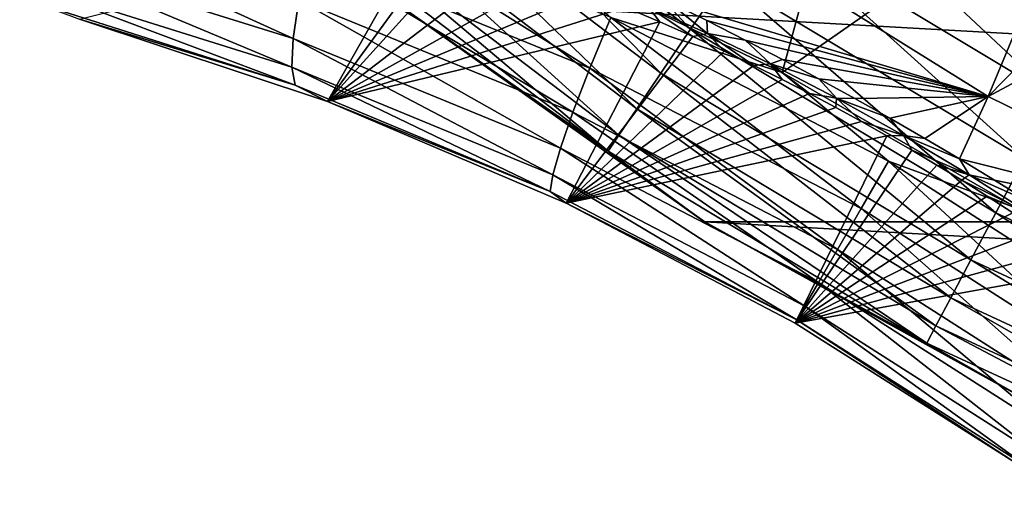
# Model space of a CAD drawing. Header units: metres. Extents: x -99 to 99, y -314 to 25.
# Tile 176 of 256: x 61.88 to 67.6, y -18.54 to -15.76. Entities that reach past the tile are written whole.
import ezdxf

# ---------------------------------------------------------------- set-up
doc = ezdxf.new("R2010")
doc.units = ezdxf.units.M
doc.layers.add('solid_K2442E1000C35', color=7, linetype='CONTINUOUS')

msp = doc.modelspace()

# ---------------------------------------------------------------- linework, layer by layer
at = {"layer": 'solid_K2442E1000C35'}
for points in [[(64.887856, -15.379548, 105.93705), (66.309151, -16.065844, 106.038895), (66.95063, -13.719959, 106.922951)], [(66.309151, -16.065844, 106.038895), (68.38765, -14.61566, 106.922951), (66.95063, -13.719959, 106.922951)], [(67.505394, -16.205179, 67.748955), (65.912086, -15.212066, 67.748955), (68.436874, -13.965777, 61.214134)], [(67.505394, -16.205179, 67.748955), (68.436874, -13.965777, 61.214134), (69.26255, -14.410977, 61.214134)], [(64.129761, -14.563371, -0.585731), (65.776855, -15.815458, -0.585731), (64.361015, -14.291115, -0.335373)], [(65.776855, -15.815458, -0.585731), (65.977318, -15.519794, -0.335373), (64.361015, -14.291115, -0.335373)], [(67.505394, -16.205179, 67.748955), (69.26255, -14.410977, 61.214134), (70.112717, -14.807416, 61.214134)], [(63.930199, -14.798316, -0.894368), (65.603859, -16.070602, -0.894368), (64.129761, -14.563371, -0.585731)], [(65.603859, -16.070602, -0.894368), (65.776855, -15.815458, -0.585731), (64.129761, -14.563371, -0.585731)], [(66.309151, -16.065844, 106.038895), (67.681755, -16.858297, 106.038902), (68.38765, -14.61566, 106.922951)], [(63.768402, -14.988796, -1.25189), (65.463608, -16.277458, -1.25189), (63.930199, -14.798316, -0.894368)], [(65.463608, -16.277458, -1.25189), (65.603859, -16.070602, -0.894368), (63.930199, -14.798316, -0.894368)], [(66.4356, -14.843874, -0.037981), (68.09951, -15.845012, -0.037981), (67.181786, -14.812853)], [(67.181786, -14.812853), (68.90049, -15.763797), (85.818214, -14.812854)], [(68.09951, -15.845012, -0.037981), (68.90049, -15.763797), (67.181786, -14.812853)], [(69.190994, -17.032003, 67.748955), (67.505394, -16.205179, 67.748955), (70.112717, -14.807416, 61.214134)], [(66.19915, -15.192613, -0.150918), (67.902145, -16.21727, -0.150918), (66.4356, -14.843874, -0.037981)], [(67.902145, -16.21727, -0.150918), (68.09951, -15.845012, -0.037981), (66.4356, -14.843874, -0.037981)], [(63.6493, -15.129012, -1.64741), (65.360367, -16.429731, -1.64741), (63.768402, -14.988796, -1.25189)], [(65.360367, -16.429731, -1.64741), (65.463608, -16.277458, -1.25189), (63.768402, -14.988796, -1.25189)], [(63.64085, -15.066605, 105.699265), (63.559223, -15.375025, 105.498795), (65.191689, -16.040392, 105.708183)], [(65.312683, -15.746347, 105.910355), (63.64085, -15.066605, 105.699265), (65.191689, -16.040392, 105.708183)], [(61.877563, -15.145495, 104.90287), (61.883301, -15.375923, 104.604805), (63.466618, -15.867951, 104.940849)], [(63.500454, -15.645339, 105.242958), (61.877563, -15.145495, 104.90287), (63.466618, -15.867951, 104.940849)], [(63.576519, -15.214697, -2.068888), (65.297279, -16.522781, -2.068888), (63.6493, -15.129012, -1.64741)], [(65.297279, -16.522781, -2.068888), (65.360367, -16.429731, -1.64741), (63.6493, -15.129012, -1.64741)], [(63.576519, -15.214697, -2.068888), (64.030205, -15.63663, -2.5), (65.297279, -16.522781, -2.068888)], [(65.641525, -15.652764, 69.314468), (65.912086, -15.212066, 67.748955), (67.505394, -16.205179, 67.748955)], [(65.977318, -15.519794, -0.335373), (67.716988, -16.566519, -0.335373), (66.19915, -15.192613, -0.150918)], [(67.716988, -16.566519, -0.335373), (67.902145, -16.21727, -0.150918), (66.19915, -15.192613, -0.150918)], [(63.666939, -16.234766, 103.895271), (62.224232, -15.755593, 103.595352), (64.220512, -15.25476, 71.613907)], [(63.666939, -16.234766, 103.895271), (64.220512, -15.25476, 71.613907), (64.350204, -15.296547, 71.425331)], [(63.666939, -16.234766, 103.895271), (64.350204, -15.296547, 71.425331), (64.477242, -15.338823, 71.248344)], [(61.883301, -15.375923, 104.604805), (61.91283, -15.549419, 104.271637), (63.458916, -16.03496, 104.603172)], [(63.466618, -15.867951, 104.940849), (61.883301, -15.375923, 104.604805), (63.458916, -16.03496, 104.603172)], [(63.559223, -15.375025, 105.498795), (63.500454, -15.645339, 105.242958), (65.093002, -16.296669, 105.450195)], [(65.191689, -16.040392, 105.708183), (63.559223, -15.375025, 105.498795), (65.093002, -16.296669, 105.450195)], [(63.666939, -16.234766, 103.895271), (64.477242, -15.338823, 71.248344), (64.723434, -15.424631, 70.928772)], [(65.312683, -15.746347, 105.910355), (66.309151, -16.065844, 106.038895), (64.887856, -15.379548, 105.93705)], [(63.666939, -16.234766, 103.895271), (64.723434, -15.424631, 70.928772), (64.958855, -15.511532, 70.651566)], [(61.91283, -15.549419, 104.271637), (61.965107, -15.659829, 103.915192), (63.477627, -16.14044, 104.241928)], [(63.458916, -16.03496, 104.603172), (61.91283, -15.549419, 104.271637), (63.477627, -16.14044, 104.241928)], [(63.666939, -16.234766, 103.895271), (64.958855, -15.511532, 70.651566), (65.183266, -15.598876, 70.413422)], [(65.776855, -15.815458, -0.585731), (67.549667, -16.882124, -0.585731), (65.977318, -15.519794, -0.335373)], [(67.549667, -16.882124, -0.585731), (67.716988, -16.566519, -0.335373), (65.977318, -15.519794, -0.335373)], [(63.666939, -16.234766, 103.895271), (65.183266, -15.598876, 70.413422), (65.396553, -15.686052, 70.211151)], [(63.477627, -16.14044, 104.241928), (61.965107, -15.659829, 103.915192), (62.224232, -15.755593, 103.595352)], [(63.500454, -15.645339, 105.242958), (63.466618, -15.867951, 104.940849), (65.020119, -16.506084, 105.145554)], [(65.093002, -16.296669, 105.450195), (63.500454, -15.645339, 105.242958), (65.020119, -16.506084, 105.145554)], [(64.030205, -15.63663, -2.5), (64.030457, -15.636824, -4), (65.859055, -16.934303, -4)], [(65.85936, -16.934484, -2.5), (64.030205, -15.63663, -2.5), (65.859055, -16.934303, -4)], [(65.297279, -16.522781, -2.068888), (64.030205, -15.63663, -2.5), (65.85936, -16.934484, -2.5)], [(87.140945, -16.934303, -4), (65.859055, -16.934303, -4), (64.030457, -15.636824, -4)], [(88.969543, -15.636824, -4), (87.140945, -16.934303, -4), (64.030457, -15.636824, -4)], [(65.874916, -15.839423, 69.42794), (65.529739, -15.684282, 69.65094), (65.641525, -15.652764, 69.314468)], [(65.871605, -15.765245, 69.199814), (65.641525, -15.652764, 69.314468), (67.505394, -16.205179, 67.748955)], [(65.874916, -15.839423, 69.42794), (65.641525, -15.652764, 69.314468), (65.871605, -15.765245, 69.199814)], [(63.666939, -16.234766, 103.895271), (65.396553, -15.686052, 70.211151), (65.598686, -15.772508, 70.041618)], [(65.529739, -15.684282, 69.65094), (65.598686, -15.772508, 70.041618), (65.396553, -15.686052, 70.211151)], [(65.529739, -15.684282, 69.65094), (65.789993, -15.857821, 69.900764), (65.598686, -15.772508, 70.041618)], [(65.874916, -15.839423, 69.42794), (65.789993, -15.857821, 69.900764), (65.529739, -15.684282, 69.65094)], [(63.477627, -16.14044, 104.241928), (62.224232, -15.755593, 103.595352), (63.666939, -16.234766, 103.895271)], [(65.054314, -16.825066, 104.07299), (63.666939, -16.234766, 103.895271), (65.598686, -15.772508, 70.041618)], [(65.054314, -16.825066, 104.07299), (65.598686, -15.772508, 70.041618), (65.789993, -15.857821, 69.900764)], [(65.312683, -15.746347, 105.910355), (65.191689, -16.040392, 105.708183), (66.767761, -16.856895, 105.778542)], [(66.926559, -16.58185, 105.981293), (66.309151, -16.065844, 106.038895), (65.312683, -15.746347, 105.910355)], [(66.926559, -16.58185, 105.981293), (65.312683, -15.746347, 105.910355), (66.767761, -16.856895, 105.778542)], [(66.094391, -15.877583, 69.107918), (65.871605, -15.765245, 69.199814), (67.505394, -16.205179, 67.748955)], [(65.874916, -15.839423, 69.42794), (65.871605, -15.765245, 69.199814), (66.094391, -15.877583, 69.107918)], [(65.603859, -16.070602, -0.894368), (67.405273, -17.154476, -0.894368), (65.776855, -15.815458, -0.585731)], [(67.405273, -17.154476, -0.894368), (67.549667, -16.882124, -0.585731), (65.776855, -15.815458, -0.585731)], [(65.874916, -15.839423, 69.42794), (65.971207, -15.941828, 69.785339), (65.789993, -15.857821, 69.900764)], [(66.24131, -16.016277, 69.253967), (65.874916, -15.839423, 69.42794), (66.094391, -15.877583, 69.107918)], [(65.874916, -15.839423, 69.42794), (66.143501, -16.02466, 69.692329), (65.971207, -15.941828, 69.785339)], [(66.24131, -16.016277, 69.253967), (66.143501, -16.02466, 69.692329), (65.874916, -15.839423, 69.42794)], [(63.466618, -15.867951, 104.940849), (63.458916, -16.03496, 104.603172), (64.975632, -16.6612, 104.805061)], [(65.020119, -16.506084, 105.145554), (63.466618, -15.867951, 104.940849), (64.975632, -16.6612, 104.805061)], [(65.054314, -16.825066, 104.07299), (65.789993, -15.857821, 69.900764), (65.971207, -15.941828, 69.785339)], [(66.311127, -15.990005, 69.036415), (66.094391, -15.877583, 69.107918), (67.505394, -16.205179, 67.748955)], [(66.24131, -16.016277, 69.253967), (66.094391, -15.877583, 69.107918), (66.311127, -15.990005, 69.036415)], [(65.054314, -16.825066, 104.07299), (65.971207, -15.941828, 69.785339), (66.143501, -16.02466, 69.692329)], [(66.24131, -16.016277, 69.253967), (66.308273, -16.106625, 69.618935), (66.143501, -16.02466, 69.692329)], [(66.24131, -16.016277, 69.253967), (66.311127, -15.990005, 69.036415), (66.522728, -16.102818, 68.983978)], [(66.623917, -16.214701, 69.141724), (66.24131, -16.016277, 69.253967), (66.522728, -16.102818, 68.983978)], [(66.24131, -16.016277, 69.253967), (66.466774, -16.188044, 69.562653), (66.308273, -16.106625, 69.618935)], [(66.623917, -16.214701, 69.141724), (66.466774, -16.188044, 69.562653), (66.24131, -16.016277, 69.253967)], [(66.522728, -16.102818, 68.983978), (66.311127, -15.990005, 69.036415), (67.505394, -16.205179, 67.748955)], [(63.458916, -16.03496, 104.603172), (63.477627, -16.14044, 104.241928), (64.961113, -16.756516, 104.440811)], [(64.975632, -16.6612, 104.805061), (63.458916, -16.03496, 104.603172), (64.961113, -16.756516, 104.440811)], [(65.054314, -16.825066, 104.07299), (66.143501, -16.02466, 69.692329), (66.308273, -16.106625, 69.618935)], [(65.191689, -16.040392, 105.708183), (65.093002, -16.296669, 105.450195), (66.630791, -17.094128, 105.519829)], [(66.767761, -16.856895, 105.778542), (65.191689, -16.040392, 105.708183), (66.630791, -17.094128, 105.519829)], [(65.463608, -16.277458, -1.25189), (67.288208, -17.375284, -1.25189), (65.603859, -16.070602, -0.894368)], [(67.288208, -17.375284, -1.25189), (67.405273, -17.154476, -0.894368), (65.603859, -16.070602, -0.894368)], [(66.926559, -16.58185, 105.981293), (67.681755, -16.858297, 106.038902), (66.309151, -16.065844, 106.038895)], [(65.054314, -16.825066, 104.07299), (66.308273, -16.106625, 69.618935), (66.466774, -16.188044, 69.562653)], [(66.730247, -16.216539, 68.94973), (66.522728, -16.102818, 68.983978), (67.505394, -16.205179, 67.748955)], [(66.623917, -16.214701, 69.141724), (66.522728, -16.102818, 68.983978), (66.730247, -16.216539, 68.94973)], [(64.961113, -16.756516, 104.440811), (63.477627, -16.14044, 104.241928), (63.666939, -16.234766, 103.895271)], [(65.054314, -16.825066, 104.07299), (66.466774, -16.188044, 69.562653), (66.620171, -16.2693, 69.52182)], [(66.623917, -16.214701, 69.141724), (66.620171, -16.2693, 69.52182), (66.466774, -16.188044, 69.562653)], [(64.961113, -16.756516, 104.440811), (63.666939, -16.234766, 103.895271), (65.054314, -16.825066, 104.07299)], [(66.623917, -16.214701, 69.141724), (66.769783, -16.350933, 69.495361), (66.620171, -16.2693, 69.52182)], [(66.623917, -16.214701, 69.141724), (66.730247, -16.216539, 68.94973), (66.934883, -16.331745, 68.932968)], [(67.013161, -16.431631, 69.102951), (66.623917, -16.214701, 69.141724), (66.934883, -16.331745, 68.932968)], [(67.013161, -16.431631, 69.102951), (66.769783, -16.350933, 69.495361), (66.623917, -16.214701, 69.141724)], [(66.934883, -16.331745, 68.932968), (66.730247, -16.216539, 68.94973), (67.505394, -16.205179, 67.748955)], [(67.137703, -16.44878, 68.932777), (66.934883, -16.331745, 68.932968), (67.505394, -16.205179, 67.748955)], [(67.339706, -16.568384, 68.949585), (67.137703, -16.44878, 68.932777), (67.505394, -16.205179, 67.748955)], [(67.339706, -16.568384, 68.949585), (67.505394, -16.205179, 67.748955), (69.190994, -17.032003, 67.748955)], [(65.093002, -16.296669, 105.450195), (65.020119, -16.506084, 105.145554), (66.520523, -17.285124, 105.214317)], [(65.054314, -16.825066, 104.07299), (66.620171, -16.2693, 69.52182), (66.769783, -16.350933, 69.495361)], [(66.630791, -17.094128, 105.519829), (65.093002, -16.296669, 105.450195), (66.520523, -17.285124, 105.214317)], [(65.360367, -16.429731, -1.64741), (67.202034, -17.537825, -1.64741), (65.463608, -16.277458, -1.25189)], [(67.202034, -17.537825, -1.64741), (67.288208, -17.375284, -1.25189), (65.463608, -16.277458, -1.25189)], [(65.054314, -16.825066, 104.07299), (66.769783, -16.350933, 69.495361), (66.916809, -16.433493, 69.482468)], [(67.013161, -16.431631, 69.102951), (66.916809, -16.433493, 69.482468), (66.769783, -16.350933, 69.495361)], [(67.013161, -16.431631, 69.102951), (66.934883, -16.331745, 68.932968), (67.137703, -16.44878, 68.932777)], [(66.38369, -17.522646, 104.131844), (65.054314, -16.825066, 104.07299), (66.916809, -16.433493, 69.482468)], [(65.297279, -16.522781, -2.068888), (67.149376, -17.637152, -2.068888), (65.360367, -16.429731, -1.64741)], [(67.149376, -17.637152, -2.068888), (67.202034, -17.537825, -1.64741), (65.360367, -16.429731, -1.64741)], [(66.38369, -17.522646, 104.131844), (66.916809, -16.433493, 69.482468), (67.062241, -16.517475, 69.482521)], [(67.013161, -16.431631, 69.102951), (67.062241, -16.517475, 69.482521), (66.916809, -16.433493, 69.482468)], [(67.013161, -16.431631, 69.102951), (67.137703, -16.44878, 68.932777), (67.339706, -16.568384, 68.949585)], [(67.395531, -16.660191, 69.141769), (67.013161, -16.431631, 69.102951), (67.339706, -16.568384, 68.949585)], [(67.395531, -16.660191, 69.141769), (67.062241, -16.517475, 69.482521), (67.013161, -16.431631, 69.102951)], [(65.020119, -16.506084, 105.145554), (64.975632, -16.6612, 104.805061), (66.440849, -17.423109, 104.872871)], [(66.520523, -17.285124, 105.214317), (65.020119, -16.506084, 105.145554), (66.440849, -17.423109, 104.872871)], [(65.297279, -16.522781, -2.068888), (65.85936, -16.934484, -2.5), (67.149376, -17.637152, -2.068888)], [(66.38369, -17.522646, 104.131844), (67.062241, -16.517475, 69.482521), (67.207184, -16.603523, 69.495682)], [(67.395531, -16.660191, 69.141769), (67.207184, -16.603523, 69.495682), (67.062241, -16.517475, 69.482521)], [(66.926559, -16.58185, 105.981293), (66.767761, -16.856895, 105.778542), (68.262886, -17.813559, 105.708176)], [(68.457047, -17.561756, 105.910347), (67.681755, -16.858297, 106.038902), (66.926559, -16.58185, 105.981293)], [(68.457047, -17.561756, 105.910347), (66.926559, -16.58185, 105.981293), (68.262886, -17.813559, 105.708176)], [(67.541985, -16.691292, 68.983856), (67.339706, -16.568384, 68.949585), (69.190994, -17.032003, 67.748955)], [(67.395531, -16.660191, 69.141769), (67.339706, -16.568384, 68.949585), (67.541985, -16.691292, 68.983856)], [(67.549667, -16.882124, -0.585731), (69.427414, -17.75086, -0.585731), (67.716988, -16.566519, -0.335373)], [(66.38369, -17.522646, 104.131844), (67.207184, -16.603523, 69.495682), (67.35276, -16.692362, 69.522438)], [(67.395531, -16.660191, 69.141769), (67.35276, -16.692362, 69.522438), (67.207184, -16.603523, 69.495682)], [(64.975632, -16.6612, 104.805061), (64.961113, -16.756516, 104.440811), (66.394623, -17.503181, 104.507599)], [(66.440849, -17.423109, 104.872871), (64.975632, -16.6612, 104.805061), (66.394623, -17.503181, 104.507599)], [(66.38369, -17.522646, 104.131844), (67.35276, -16.692362, 69.522438), (67.499992, -16.784727, 69.563545)], [(67.758881, -16.892427, 69.25386), (67.35276, -16.692362, 69.522438), (67.395531, -16.660191, 69.141769)], [(67.758881, -16.892427, 69.25386), (67.499992, -16.784727, 69.563545), (67.35276, -16.692362, 69.522438)], [(67.395531, -16.660191, 69.141769), (67.541985, -16.691292, 68.983856), (67.745567, -16.818127, 69.036102)], [(67.758881, -16.892427, 69.25386), (67.395531, -16.660191, 69.141769), (67.745567, -16.818127, 69.036102)], [(67.745567, -16.818127, 69.036102), (67.541985, -16.691292, 68.983856), (69.190994, -17.032003, 67.748955)], [(66.394623, -17.503181, 104.507599), (64.961113, -16.756516, 104.440811), (65.054314, -16.825066, 104.07299)], [(66.38369, -17.522646, 104.131844), (67.499992, -16.784727, 69.563545), (67.649818, -16.881367, 69.620018)], [(67.758881, -16.892427, 69.25386), (67.649818, -16.881367, 69.620018), (67.499992, -16.784727, 69.563545)], [(66.394623, -17.503181, 104.507599), (65.054314, -16.825066, 104.07299), (66.38369, -17.522646, 104.131844)], [(66.767761, -16.856895, 105.778542), (66.630791, -17.094128, 105.519829), (68.090286, -18.027163, 105.450188)], [(68.262886, -17.813559, 105.708176), (66.767761, -16.856895, 105.778542), (68.090286, -18.027163, 105.450188)], [(85.177193, -18.019594, -4), (67.822807, -18.019594, -4), (65.859055, -16.934303, -4)], [(65.85936, -16.934484, -2.5), (65.859055, -16.934303, -4), (67.822807, -18.019594, -4)], [(87.140945, -16.934303, -4), (85.177193, -18.019594, -4), (65.859055, -16.934303, -4)], [(67.822327, -18.019377, -2.5), (65.85936, -16.934484, -2.5), (67.822807, -18.019594, -4)], [(67.149376, -17.637152, -2.068888), (65.85936, -16.934484, -2.5), (67.822327, -18.019377, -2.5)], [(66.38369, -17.522646, 104.131844), (67.649818, -16.881367, 69.620018), (67.803009, -16.983015, 69.693649)], [(67.405273, -17.154476, -0.894368), (69.313309, -18.037228, -0.894368), (67.549667, -16.882124, -0.585731)], [(69.313309, -18.037228, -0.894368), (69.427414, -17.75086, -0.585731), (67.549667, -16.882124, -0.585731)], [(66.38369, -17.522646, 104.131844), (67.803009, -16.983015, 69.693649), (67.96093, -17.090899, 69.787041)], [(66.38369, -17.522646, 104.131844), (67.96093, -17.090899, 69.787041), (68.124374, -17.20594, 69.902817)], [(66.630791, -17.094128, 105.519829), (66.520523, -17.285124, 105.214317), (67.945366, -18.194984, 105.145546)], [(68.090286, -18.027163, 105.450188), (66.630791, -17.094128, 105.519829), (67.945366, -18.194984, 105.145546)], [(67.288208, -17.375284, -1.25189), (69.22081, -18.2694, -1.25189), (67.405273, -17.154476, -0.894368)], [(69.22081, -18.2694, -1.25189), (69.313309, -18.037228, -0.894368), (67.405273, -17.154476, -0.894368)], [(67.652359, -18.325098, 104.072952), (66.38369, -17.522646, 104.131844), (68.124374, -17.20594, 69.902817)], [(66.520523, -17.285124, 105.214317), (66.440849, -17.423109, 104.872871), (67.833275, -18.311071, 104.805054)], [(67.945366, -18.194984, 105.145546), (66.520523, -17.285124, 105.214317), (67.833275, -18.311071, 104.805054)], [(67.202034, -17.537825, -1.64741), (69.15271, -18.440304, -1.64741), (67.288208, -17.375284, -1.25189)], [(69.15271, -18.440304, -1.64741), (69.22081, -18.2694, -1.25189), (67.288208, -17.375284, -1.25189)], [(66.440849, -17.423109, 104.872871), (66.394623, -17.503181, 104.507599), (67.757988, -18.3713, 104.440804)], [(67.833275, -18.311071, 104.805054), (66.440849, -17.423109, 104.872871), (67.757988, -18.3713, 104.440804)], [(66.394623, -17.503181, 104.507599), (66.38369, -17.522646, 104.131844), (67.652359, -18.325098, 104.072952)], [(67.757988, -18.3713, 104.440804), (66.394623, -17.503181, 104.507599), (67.652359, -18.325098, 104.072952)], [(67.149376, -17.637152, -2.068888), (69.111099, -18.544743, -2.068888), (67.202034, -17.537825, -1.64741)], [(69.111099, -18.544743, -2.068888), (69.15271, -18.440304, -1.64741), (67.202034, -17.537825, -1.64741)], [(67.149376, -17.637152, -2.068888), (67.822327, -18.019377, -2.5), (69.111099, -18.544743, -2.068888)]]:
    msp.add_3dface(points, dxfattribs=at)

doc.saveas('drawing.dxf')
